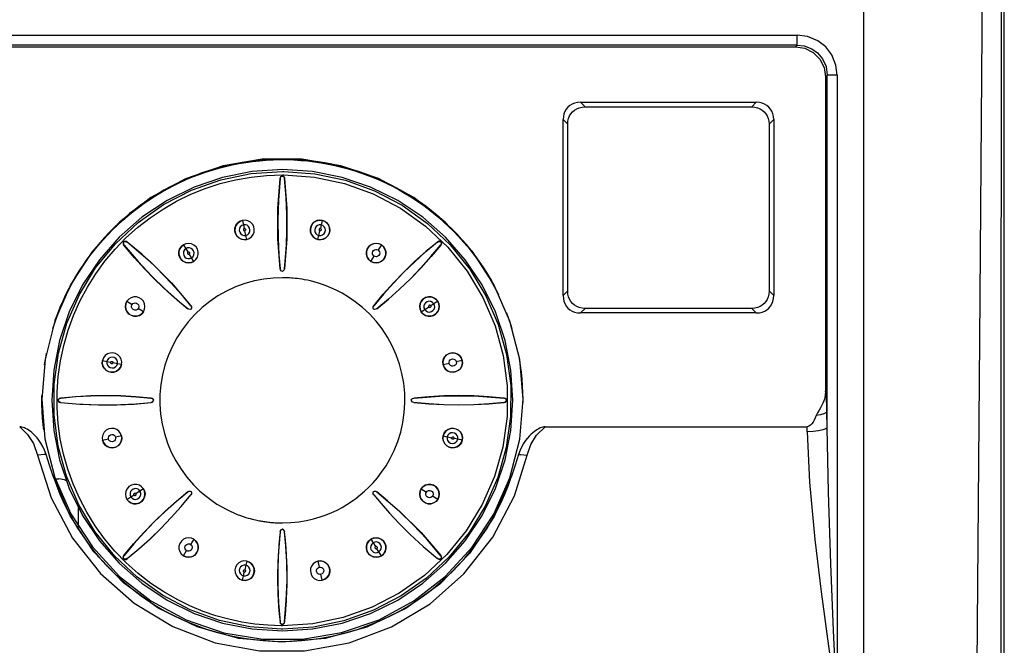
# Model space of a CAD drawing. Extents: x 0 to 420, y 0 to 297.
# Tile 14 of 24: x 226 to 243, y 144 to 155. Entities that reach past the tile are written whole.
import ezdxf

# ---------------------------------------------------------------- set-up
doc = ezdxf.new("R2010")
doc.units = 0
doc.header["$LTSCALE"] = 23.1
doc.layers.get('0').update_dxf_attribs({"linetype": 'CONTINUOUS'})

msp = doc.modelspace()

# ---------------------------------------------------------------- linework, layer by layer
at = {"color": 7, "linetype": 'CONTINUOUS'}
for p, q in [((243.003, 112.389), (243.003, 183.404)), ((240.553, 128.989), (240.553, 158.507)), ((221.416, 154.341), (239.389, 154.341)), ((239.389, 154.167), (239.389, 154.341)), ((239.389, 154.167), (221.416, 154.167)), ((239.389, 154.167), (239.361, 154.138)), ((221.445, 154.138), (239.361, 154.138)), ((239.884, 153.615), (239.912, 153.644)), ((240.087, 153.644), (239.912, 153.644)), ((239.912, 147.491), (239.912, 153.644)), ((240.087, 153.644), (240.087, 142.628)), ((239.884, 153.615), (239.884, 148.127)), ((235.606, 153.169), (238.675, 153.169)), ((235.687, 153.088), (235.606, 153.169)), ((238.675, 153.169), (238.594, 153.088)), ((235.687, 153.088), (238.594, 153.088)), ((235.303, 149.797), (235.303, 152.866)), ((235.303, 152.866), (235.384, 152.785)), ((235.384, 149.878), (235.384, 152.785)), ((238.897, 152.785), (238.978, 152.866)), ((238.897, 152.785), (238.897, 149.878)), ((238.978, 152.866), (238.978, 149.797)), ((230.403, 151.964), (230.428, 151.964)), ((230.363, 151.841), (230.366, 151.837)), ((230.403, 151.904), (230.428, 151.904)), ((230.403, 151.886), (230.403, 151.882)), ((230.44, 151.837), (230.443, 151.841)), ((229.707, 151.109), (229.707, 151.111)), ((229.707, 151.109), (229.724, 151.031)), ((231.099, 151.109), (231.082, 151.031)), ((231.099, 151.109), (231.099, 151.111)), ((229.724, 151.031), (229.738, 150.967)), ((229.765, 150.846), (229.748, 150.925)), ((231.041, 150.846), (231.058, 150.925)), ((231.082, 151.031), (231.067, 150.967)), ((227.637, 150.736), (227.634, 150.739)), ((227.694, 150.731), (227.694, 150.736)), ((229.781, 150.777), (229.765, 150.846)), ((229.781, 150.777), (229.781, 150.775)), ((231.025, 150.777), (231.041, 150.846)), ((231.025, 150.777), (231.025, 150.775)), ((233.112, 150.736), (233.111, 150.731)), ((233.172, 150.739), (233.169, 150.736)), ((227.638, 150.679), (227.642, 150.678)), ((228.675, 150.682), (228.675, 150.683)), ((228.675, 150.682), (228.718, 150.615)), ((228.718, 150.615), (228.753, 150.559)), ((232.131, 150.682), (232.074, 150.592)), ((232.131, 150.682), (232.131, 150.683)), ((233.164, 150.678), (233.168, 150.679)), ((228.82, 150.455), (228.777, 150.523)), ((228.858, 150.394), (228.82, 150.455)), ((228.858, 150.394), (228.859, 150.394)), ((231.948, 150.394), (231.947, 150.394)), ((231.948, 150.394), (232.005, 150.484)), ((230.366, 150.262), (230.367, 150.263)), ((230.403, 150.219), (230.403, 150.218)), ((230.44, 150.262), (230.439, 150.263)), ((235.384, 149.878), (235.303, 149.797)), ((238.978, 149.797), (238.897, 149.878)), ((227.691, 149.698), (227.69, 149.698)), ((227.691, 149.698), (227.781, 149.64)), ((233.115, 149.698), (233.048, 149.655)), ((233.115, 149.698), (233.116, 149.698)), ((227.978, 149.514), (227.889, 149.571)), ((227.978, 149.514), (227.979, 149.514)), ((228.756, 149.564), (228.756, 149.566)), ((228.808, 149.617), (228.807, 149.617)), ((228.813, 149.559), (228.812, 149.56)), ((231.993, 149.56), (231.992, 149.559)), ((231.997, 149.617), (231.999, 149.617)), ((232.05, 149.564), (232.05, 149.566)), ((232.828, 149.514), (232.826, 149.514)), ((232.828, 149.514), (232.888, 149.553)), ((232.888, 149.553), (232.956, 149.596)), ((233.048, 149.655), (232.992, 149.619)), ((235.606, 149.494), (235.687, 149.574)), ((238.594, 149.574), (235.687, 149.574)), ((238.594, 149.574), (238.675, 149.494)), ((238.675, 149.494), (235.606, 149.494)), ((234.389, 149.282), (234.41, 149.215)), ((227.264, 148.666), (227.262, 148.666)), ((227.264, 148.666), (227.341, 148.649)), ((227.341, 148.649), (227.406, 148.634)), ((233.542, 148.666), (233.439, 148.643)), ((233.542, 148.666), (233.544, 148.666)), ((234.519, 148.786), (234.536, 148.698)), ((227.527, 148.607), (227.448, 148.625)), ((227.596, 148.592), (227.527, 148.607)), ((227.596, 148.592), (227.597, 148.592)), ((233.21, 148.592), (233.208, 148.592)), ((233.21, 148.592), (233.313, 148.615)), ((226.203, 147.989), (226.26, 147.299)), ((226.207, 148.021), (226.208, 148.054)), ((226.208, 147.901), (226.207, 148.021)), ((226.487, 147.97), (226.491, 147.97)), ((226.536, 148.007), (226.532, 148.01)), ((228.111, 148.007), (228.109, 148.006)), ((228.154, 147.97), (228.155, 147.97)), ((232.651, 147.97), (232.652, 147.97)), ((232.695, 148.007), (232.696, 148.006)), ((234.274, 148.01), (234.27, 148.007)), ((234.319, 147.97), (234.315, 147.97)), ((234.597, 148.1), (234.599, 147.979)), ((234.599, 147.979), (234.598, 147.933)), ((226.532, 147.93), (226.536, 147.933)), ((228.111, 147.933), (228.109, 147.934)), ((232.695, 147.933), (232.696, 147.934)), ((234.27, 147.933), (234.274, 147.93)), ((239.912, 147.491), (239.907, 147.768)), ((234.987, 147.509), (239.562, 147.509)), ((239.564, 147.422), (239.562, 147.509)), ((226.26, 147.299), (226.43, 146.625)), ((227.264, 147.274), (227.262, 147.274)), ((227.264, 147.274), (227.367, 147.297)), ((227.596, 147.348), (227.493, 147.324)), ((227.596, 147.348), (227.597, 147.348)), ((233.21, 147.348), (233.208, 147.348)), ((233.21, 147.348), (233.279, 147.332)), ((233.279, 147.332), (233.358, 147.314)), ((233.465, 147.291), (233.4, 147.305)), ((233.542, 147.274), (233.465, 147.291)), ((233.542, 147.274), (233.544, 147.274)), ((226.438, 146.602), (226.499, 146.602)), ((227.978, 146.425), (227.918, 146.387)), ((227.978, 146.425), (227.979, 146.426)), ((232.828, 146.425), (232.826, 146.426)), ((232.828, 146.425), (232.917, 146.368)), ((227.691, 146.242), (227.69, 146.242)), ((227.691, 146.242), (227.758, 146.285)), ((227.758, 146.285), (227.814, 146.32)), ((227.918, 146.387), (227.85, 146.343)), ((228.756, 146.375), (228.756, 146.374)), ((228.808, 146.323), (228.807, 146.322)), ((228.813, 146.38), (228.812, 146.379)), ((231.993, 146.379), (231.992, 146.38)), ((231.997, 146.323), (231.999, 146.322)), ((232.05, 146.375), (232.05, 146.374)), ((233.115, 146.242), (233.025, 146.299)), ((233.115, 146.242), (233.116, 146.242)), ((226.848, 145.753), (226.848, 146.1)), ((230.403, 145.722), (230.403, 145.72)), ((230.366, 145.678), (230.367, 145.676)), ((230.44, 145.678), (230.439, 145.676)), ((228.858, 145.545), (228.801, 145.456)), ((228.858, 145.545), (228.859, 145.546)), ((231.948, 145.545), (231.947, 145.546)), ((231.948, 145.545), (231.986, 145.485)), ((231.986, 145.485), (232.029, 145.417)), ((232.088, 145.325), (232.053, 145.381)), ((227.642, 145.261), (227.638, 145.261)), ((227.694, 145.205), (227.694, 145.209)), ((228.675, 145.258), (228.732, 145.347)), ((228.675, 145.258), (228.675, 145.257)), ((232.131, 145.258), (232.088, 145.325)), ((232.131, 145.258), (232.131, 145.257)), ((233.111, 145.209), (233.112, 145.205)), ((233.168, 145.261), (233.164, 145.261)), ((227.637, 145.204), (227.634, 145.201)), ((229.765, 145.093), (229.747, 145.014)), ((229.781, 145.163), (229.765, 145.093)), ((229.781, 145.163), (229.781, 145.165)), ((231.025, 145.163), (231.025, 145.165)), ((231.025, 145.163), (231.048, 145.059)), ((233.172, 145.201), (233.169, 145.204)), ((229.707, 144.831), (229.724, 144.908)), ((229.724, 144.908), (229.739, 144.972)), ((231.099, 144.831), (231.076, 144.934)), ((229.707, 144.831), (229.707, 144.83)), ((231.099, 144.831), (231.099, 144.83)), ((230.366, 144.103), (230.363, 144.099)), ((230.403, 144.037), (230.381, 144.037)), ((230.403, 144.058), (230.403, 144.054)), ((230.443, 144.099), (230.44, 144.103)), ((230.403, 143.977), (230.38, 143.977))]:
    msp.add_line(p, q, dxfattribs=at)
for points in [[(242.676, 162.698), (242.623, 155.941), (242.569, 149.019), (242.512, 141.93)], [(242.944, 139.618), (242.95, 147.316), (242.955, 155.013), (242.961, 162.711)], [(240.087, 153.644), (240.065, 153.817), (239.993, 153.994), (239.887, 154.134), (239.749, 154.242), (239.568, 154.318), (239.389, 154.341)], [(239.389, 154.167), (239.512, 154.153), (239.642, 154.103), (239.744, 154.03), (239.83, 153.928), (239.892, 153.791), (239.912, 153.644)], [(239.361, 154.138), (239.523, 154.113), (239.668, 154.038), (239.784, 153.923), (239.858, 153.777), (239.884, 153.615)], [(235.606, 153.169), (235.552, 153.165), (235.503, 153.154), (235.46, 153.136), (235.421, 153.113), (235.387, 153.084), (235.358, 153.05), (235.335, 153.011), (235.318, 152.968), (235.307, 152.92), (235.303, 152.866)], [(238.978, 152.866), (238.974, 152.92), (238.963, 152.968), (238.945, 153.012), (238.922, 153.051), (238.893, 153.085), (238.859, 153.113), (238.82, 153.136), (238.777, 153.154), (238.729, 153.165), (238.675, 153.169)], [(235.384, 152.785), (235.388, 152.839), (235.399, 152.887), (235.417, 152.931), (235.44, 152.97), (235.469, 153.004), (235.503, 153.032), (235.541, 153.055), (235.585, 153.073), (235.633, 153.084), (235.687, 153.088)], [(238.594, 153.088), (238.648, 153.084), (238.697, 153.073), (238.74, 153.055), (238.779, 153.032), (238.813, 153.003), (238.842, 152.969), (238.865, 152.93), (238.882, 152.887), (238.893, 152.839), (238.897, 152.785)], [(234.603, 147.989), (234.546, 148.679), (234.375, 149.352), (234.096, 149.988), (233.719, 150.567), (233.247, 151.08), (232.696, 151.508), (232.083, 151.838), (231.426, 152.062), (230.742, 152.175), (230.05, 152.174), (229.369, 152.06), (228.715, 151.835), (228.107, 151.506), (227.56, 151.08), (227.09, 150.57), (226.712, 149.994), (226.432, 149.358), (226.261, 148.683), (226.203, 147.989)], [(233.766, 150.496), (233.692, 150.592), (233.615, 150.686), (233.536, 150.777), (233.454, 150.866), (233.369, 150.953), (233.282, 151.037), (233.193, 151.119), (233.101, 151.198), (233.007, 151.274), (232.911, 151.348), (232.812, 151.419), (232.712, 151.487), (232.61, 151.552), (232.506, 151.614), (232.4, 151.673), (232.293, 151.729), (232.184, 151.782), (232.073, 151.832), (231.961, 151.878), (231.848, 151.921), (231.734, 151.961), (231.618, 151.998), (231.502, 152.031), (231.385, 152.061), (231.266, 152.088), (231.147, 152.111), (231.028, 152.131), (230.908, 152.147), (230.787, 152.16), (230.667, 152.169), (230.546, 152.175), (230.425, 152.177), (230.303, 152.176), (230.182, 152.172), (230.061, 152.164), (229.941, 152.152), (229.821, 152.137), (229.701, 152.118), (229.582, 152.097), (229.463, 152.071), (229.346, 152.042), (229.229, 152.01), (229.113, 151.975), (228.998, 151.936), (228.885, 151.894), (228.772, 151.848), (228.661, 151.8), (228.552, 151.748), (228.444, 151.693), (228.337, 151.635), (228.233, 151.574), (228.13, 151.51), (228.029, 151.443), (227.93, 151.374), (227.833, 151.301), (227.738, 151.226), (227.646, 151.147), (227.555, 151.067), (227.467, 150.983), (227.382, 150.898), (227.299, 150.809), (227.218, 150.719), (227.141, 150.626), (227.066, 150.531), (226.993, 150.434), (226.924, 150.334), (226.857, 150.233), (226.793, 150.13), (226.733, 150.025), (226.675, 149.919), (226.621, 149.811), (226.569, 149.701), (226.521, 149.59), (226.476, 149.477), (226.434, 149.364), (226.432, 149.357)], [(226.938, 150.338), (226.974, 150.391), (227.045, 150.489), (227.118, 150.584), (227.195, 150.677), (227.274, 150.768), (227.355, 150.857), (227.439, 150.943), (227.526, 151.027), (227.614, 151.108), (227.706, 151.187), (227.799, 151.263), (227.894, 151.336), (227.992, 151.407), (228.091, 151.475), (228.193, 151.54), (228.296, 151.602), (228.401, 151.661), (228.508, 151.716), (228.616, 151.769), (228.726, 151.819), (228.837, 151.866), (228.949, 151.909), (229.063, 151.949), (229.177, 151.986), (229.293, 152.019), (229.41, 152.05), (229.527, 152.076), (229.645, 152.1), (229.764, 152.12), (229.883, 152.136), (230.003, 152.15), (230.123, 152.159), (230.243, 152.166), (230.364, 152.169), (230.484, 152.168), (230.604, 152.164), (230.725, 152.156), (230.844, 152.146), (230.964, 152.131), (231.083, 152.113), (231.202, 152.092), (231.32, 152.067), (231.437, 152.039), (231.553, 152.008), (231.668, 151.973), (231.783, 151.935), (231.896, 151.894), (232.008, 151.85), (232.118, 151.802), (232.227, 151.751), (232.335, 151.697), (232.441, 151.64), (232.546, 151.58), (232.648, 151.517), (232.749, 151.452), (232.848, 151.383), (232.945, 151.311), (233.04, 151.237), (233.132, 151.16), (233.222, 151.08), (233.31, 150.998), (233.396, 150.913), (233.479, 150.826), (233.56, 150.737), (233.638, 150.645), (233.713, 150.551), (233.786, 150.455), (233.856, 150.357), (233.86, 150.351)], [(230.403, 151.997), (229.877, 151.962), (229.36, 151.859), (228.862, 151.69), (228.39, 151.457), (227.952, 151.165), (227.557, 150.818), (227.21, 150.422), (226.917, 149.985), (226.685, 149.513), (226.515, 149.014), (226.412, 148.498), (226.378, 147.972)], [(230.38, 143.977), (229.838, 144.017), (229.306, 144.131), (228.794, 144.315), (228.312, 144.568), (227.869, 144.884), (227.473, 145.257), (227.131, 145.68), (226.85, 146.146), (226.635, 146.646), (226.49, 147.17), (226.418, 147.71), (226.42, 148.254), (226.495, 148.792), (226.643, 149.316), (226.861, 149.815), (227.144, 150.279), (227.488, 150.7), (227.886, 151.071), (228.331, 151.385), (228.815, 151.634), (229.327, 151.816), (229.86, 151.927), (230.403, 151.964)], [(234.428, 147.972), (234.393, 148.498), (234.291, 149.014), (234.121, 149.513), (233.888, 149.985), (233.596, 150.422), (233.249, 150.818), (232.853, 151.165), (232.416, 151.457), (231.944, 151.69), (231.445, 151.859), (230.929, 151.962), (230.403, 151.997)], [(230.428, 151.964), (230.971, 151.923), (231.503, 151.809), (232.014, 151.624), (232.496, 151.372), (232.939, 151.056), (233.334, 150.682), (233.676, 150.259), (233.956, 149.793), (234.171, 149.293), (234.316, 148.769), (234.388, 148.23), (234.386, 147.686), (234.311, 147.147), (234.162, 146.624), (233.945, 146.125), (233.661, 145.661), (233.317, 145.24), (232.919, 144.869), (232.474, 144.556), (231.991, 144.306), (231.478, 144.124), (230.946, 144.014), (230.403, 143.977)], [(230.381, 144.037), (230.151, 144.045), (229.922, 144.066), (229.695, 144.101), (229.47, 144.149), (229.243, 144.212), (229.019, 144.288), (228.789, 144.383), (228.565, 144.493), (228.332, 144.626), (228.109, 144.775), (227.886, 144.947), (227.677, 145.135), (227.481, 145.337), (227.299, 145.554), (227.136, 145.779), (226.989, 146.016), (226.861, 146.26), (226.75, 146.512), (226.658, 146.769), (226.583, 147.032), (226.527, 147.298), (226.49, 147.568), (226.472, 147.84), (226.472, 148.112), (226.492, 148.386), (226.53, 148.658), (226.588, 148.927), (226.664, 149.192), (226.759, 149.451), (226.871, 149.702), (227, 149.944), (227.146, 150.176), (227.307, 150.397), (227.483, 150.606), (227.673, 150.802), (227.877, 150.985), (228.093, 151.154), (228.32, 151.307), (228.557, 151.444), (228.804, 151.564), (229.058, 151.667), (229.319, 151.751), (229.585, 151.818), (229.856, 151.865), (230.129, 151.894), (230.403, 151.904)], [(230.366, 151.837), (230.334, 151.463), (230.322, 151.114), (230.327, 150.793), (230.343, 150.508), (230.367, 150.263)], [(230.366, 150.262), (230.325, 150.788), (230.324, 151.315), (230.363, 151.841)], [(230.403, 151.886), (230.384, 151.877), (230.37, 151.861), (230.363, 151.841)], [(230.366, 151.837), (230.372, 151.857), (230.385, 151.872), (230.403, 151.882)], [(230.428, 151.904), (230.962, 151.864), (231.486, 151.752), (231.99, 151.569), (232.463, 151.321), (232.9, 151.01), (233.291, 150.641), (233.628, 150.223), (233.904, 149.763), (234.115, 149.27), (234.258, 148.753), (234.328, 148.221), (234.326, 147.685), (234.251, 147.155), (234.104, 146.639), (233.89, 146.15), (233.611, 145.694), (233.273, 145.281), (232.882, 144.916), (232.444, 144.608), (231.969, 144.362), (231.463, 144.182), (230.937, 144.073), (230.403, 144.037)], [(230.403, 151.886), (230.418, 151.88), (230.43, 151.87), (230.439, 151.857), (230.443, 151.841)], [(230.403, 151.882), (230.421, 151.872), (230.434, 151.857), (230.44, 151.837)], [(230.439, 150.263), (230.459, 150.46), (230.474, 150.683), (230.483, 150.931), (230.482, 151.205), (230.469, 151.508), (230.44, 151.837)], [(230.443, 151.841), (230.482, 151.315), (230.481, 150.788), (230.44, 150.262)], [(229.781, 150.775), (229.73, 150.772), (229.682, 150.783), (229.642, 150.806), (229.611, 150.836), (229.586, 150.879), (229.575, 150.922), (229.575, 150.97), (229.59, 151.018), (229.619, 151.06), (229.66, 151.092), (229.707, 151.111)], [(229.707, 151.109), (229.664, 151.093), (229.626, 151.065), (229.597, 151.027), (229.579, 150.982), (229.575, 150.933), (229.585, 150.885), (229.608, 150.842), (229.643, 150.807), (229.687, 150.783), (229.734, 150.773), (229.781, 150.777)], [(229.781, 150.777), (229.825, 150.793), (229.864, 150.822), (229.893, 150.861), (229.909, 150.906), (229.913, 150.953), (229.903, 151), (229.88, 151.044), (229.846, 151.079), (229.803, 151.102), (229.755, 151.113), (229.707, 151.109)], [(231.025, 150.775), (230.977, 150.794), (230.938, 150.825), (230.912, 150.862), (230.896, 150.903), (230.892, 150.952), (230.9, 150.996), (230.921, 151.039), (230.955, 151.076), (230.998, 151.102), (231.049, 151.114), (231.099, 151.111)], [(231.099, 151.109), (231.053, 151.113), (231.007, 151.104), (230.964, 151.082), (230.929, 151.048), (230.905, 151.006), (230.893, 150.957), (230.896, 150.909), (230.913, 150.862), (230.943, 150.822), (230.982, 150.793), (231.025, 150.777)], [(231.099, 151.111), (231.143, 151.094), (231.182, 151.065), (231.211, 151.027), (231.228, 150.981), (231.232, 150.932), (231.221, 150.882), (231.197, 150.839), (231.162, 150.804), (231.118, 150.781), (231.071, 150.772), (231.025, 150.775)], [(231.025, 150.777), (231.072, 150.773), (231.119, 150.783), (231.162, 150.806), (231.196, 150.839), (231.219, 150.88), (231.231, 150.928), (231.228, 150.977), (231.212, 151.023), (231.183, 151.062), (231.144, 151.092), (231.099, 151.109)], [(229.724, 151.031), (229.693, 151.018), (229.669, 150.996), (229.655, 150.966), (229.651, 150.933), (229.658, 150.902), (229.677, 150.874), (229.702, 150.855), (229.732, 150.845), (229.765, 150.846)], [(229.738, 150.967), (229.734, 150.965), (229.73, 150.963), (229.727, 150.959), (229.725, 150.955), (229.724, 150.95), (229.723, 150.945), (229.724, 150.939), (229.727, 150.934), (229.73, 150.93), (229.734, 150.927), (229.738, 150.926), (229.744, 150.925), (229.748, 150.925)], [(229.765, 150.846), (229.795, 150.859), (229.82, 150.881), (229.834, 150.911), (229.838, 150.943), (229.831, 150.975), (229.814, 151.003), (229.788, 151.023), (229.757, 151.033), (229.724, 151.031)], [(229.738, 150.967), (229.747, 150.967), (229.755, 150.963), (229.761, 150.955), (229.763, 150.946), (229.761, 150.936), (229.756, 150.93), (229.748, 150.925)], [(231.082, 151.031), (231.048, 151.033), (231.017, 151.022), (230.991, 151.002), (230.974, 150.974), (230.967, 150.942), (230.972, 150.908), (230.987, 150.881), (231.01, 150.859), (231.041, 150.846)], [(231.041, 150.846), (231.074, 150.845), (231.106, 150.856), (231.133, 150.878), (231.15, 150.908), (231.155, 150.94), (231.15, 150.971), (231.135, 150.997), (231.112, 151.018), (231.082, 151.031)], [(231.067, 150.967), (231.063, 150.967), (231.058, 150.966), (231.054, 150.965), (231.05, 150.962), (231.047, 150.958), (231.044, 150.953), (231.043, 150.948), (231.043, 150.942), (231.044, 150.937), (231.047, 150.933), (231.05, 150.929), (231.054, 150.926), (231.058, 150.925)], [(231.067, 150.967), (231.075, 150.963), (231.08, 150.957), (231.083, 150.946), (231.08, 150.937), (231.074, 150.929), (231.067, 150.925), (231.058, 150.925)], [(227.634, 150.739), (227.627, 150.719), (227.628, 150.698), (227.638, 150.679)], [(227.642, 150.678), (227.633, 150.696), (227.631, 150.716), (227.637, 150.736)], [(227.634, 150.739), (227.649, 150.746), (227.664, 150.747), (227.68, 150.744), (227.694, 150.736)], [(227.637, 150.736), (227.656, 150.742), (227.676, 150.74), (227.694, 150.731)], [(227.694, 150.736), (228.093, 150.391), (228.466, 150.017), (228.808, 149.617)], [(228.807, 149.617), (228.681, 149.77), (228.535, 149.938), (228.366, 150.12), (228.171, 150.314), (227.948, 150.518), (227.694, 150.731)], [(228.858, 150.394), (228.894, 150.425), (228.92, 150.466), (228.935, 150.512), (228.935, 150.56), (228.922, 150.605), (228.897, 150.647), (228.86, 150.679), (228.816, 150.701), (228.768, 150.708), (228.719, 150.702), (228.675, 150.682)], [(231.947, 150.394), (231.909, 150.427), (231.882, 150.469), (231.87, 150.514), (231.87, 150.557), (231.882, 150.604), (231.905, 150.643), (231.939, 150.676), (231.983, 150.7), (232.034, 150.709), (232.085, 150.703), (232.131, 150.683)], [(232.131, 150.682), (232.089, 150.701), (232.042, 150.708), (231.995, 150.702), (231.951, 150.683), (231.913, 150.651), (231.886, 150.609), (231.872, 150.563), (231.871, 150.513), (231.886, 150.465), (231.912, 150.425), (231.948, 150.394)], [(232.522, 150.207), (232.712, 150.39), (232.909, 150.567), (233.112, 150.736)], [(233.111, 150.731), (232.909, 150.563), (232.713, 150.387), (232.524, 150.205)], [(233.111, 150.731), (233.129, 150.74), (233.15, 150.742), (233.169, 150.736)], [(233.172, 150.739), (233.152, 150.747), (233.131, 150.745), (233.112, 150.736)], [(233.169, 150.736), (233.175, 150.716), (233.173, 150.696), (233.164, 150.678)], [(233.172, 150.739), (233.178, 150.725), (233.18, 150.709), (233.176, 150.693), (233.168, 150.679)], [(228.756, 149.564), (228.615, 149.679), (228.471, 149.803), (228.322, 149.939), (228.165, 150.091), (227.999, 150.262), (227.823, 150.456), (227.638, 150.679)], [(227.642, 150.678), (227.884, 150.391), (228.123, 150.136), (228.353, 149.913), (228.566, 149.723), (228.756, 149.566)], [(228.859, 150.394), (228.812, 150.373), (228.763, 150.367), (228.718, 150.374), (228.678, 150.393), (228.64, 150.424), (228.615, 150.461), (228.599, 150.506), (228.597, 150.557), (228.609, 150.606), (228.637, 150.65), (228.675, 150.683)], [(228.675, 150.682), (228.64, 150.652), (228.614, 150.613), (228.599, 150.567), (228.598, 150.519), (228.611, 150.471), (228.637, 150.429), (228.674, 150.397), (228.718, 150.375), (228.768, 150.368), (228.816, 150.375), (228.858, 150.394)], [(228.718, 150.615), (228.694, 150.592), (228.678, 150.563), (228.675, 150.529), (228.683, 150.497), (228.701, 150.469), (228.727, 150.45), (228.757, 150.441), (228.789, 150.442), (228.82, 150.455)], [(228.82, 150.455), (228.845, 150.478), (228.859, 150.508), (228.863, 150.542), (228.853, 150.576), (228.835, 150.602), (228.809, 150.62), (228.78, 150.629), (228.749, 150.627), (228.718, 150.615)], [(228.753, 150.559), (228.75, 150.556), (228.747, 150.552), (228.745, 150.547), (228.745, 150.543), (228.745, 150.538), (228.747, 150.532), (228.75, 150.528), (228.754, 150.524), (228.758, 150.522), (228.763, 150.52), (228.768, 150.52), (228.773, 150.521), (228.777, 150.523)], [(228.753, 150.559), (228.762, 150.562), (228.77, 150.561), (228.779, 150.555), (228.784, 150.547), (228.785, 150.537), (228.783, 150.529), (228.777, 150.523)], [(232.131, 150.683), (232.167, 150.652), (232.194, 150.612), (232.208, 150.566), (232.208, 150.517), (232.195, 150.47), (232.168, 150.427), (232.131, 150.394), (232.085, 150.374), (232.037, 150.367), (231.989, 150.374), (231.947, 150.394)], [(231.948, 150.394), (231.991, 150.375), (232.038, 150.368), (232.086, 150.375), (232.13, 150.395), (232.166, 150.426), (232.192, 150.466), (232.207, 150.513), (232.207, 150.562), (232.194, 150.609), (232.167, 150.65), (232.131, 150.682)], [(232.005, 150.484), (231.988, 150.499), (231.978, 150.519), (231.976, 150.541), (231.981, 150.563), (231.994, 150.582), (232.012, 150.596), (232.033, 150.602), (232.054, 150.6), (232.074, 150.592)], [(232.074, 150.592), (232.089, 150.578), (232.099, 150.56), (232.103, 150.539), (232.099, 150.516), (232.087, 150.497), (232.069, 150.482), (232.048, 150.475), (232.025, 150.476), (232.005, 150.484)], [(232.638, 150.09), (232.821, 150.28), (232.996, 150.476), (233.164, 150.678)], [(233.168, 150.679), (232.999, 150.476), (232.823, 150.279), (232.64, 150.089)], [(233.906, 150.299), (233.838, 150.399), (233.766, 150.496)], [(230.403, 150.219), (230.385, 150.229), (230.373, 150.244), (230.367, 150.263)], [(230.439, 150.263), (230.433, 150.244), (230.42, 150.229), (230.403, 150.219)], [(231.997, 149.617), (232.165, 149.82), (232.34, 150.017), (232.522, 150.207)], [(232.524, 150.205), (232.341, 150.016), (232.166, 149.82), (231.999, 149.617)], [(234.075, 150.022), (234.034, 150.093), (233.972, 150.197), (233.906, 150.299)], [(233.962, 150.194), (233.987, 150.155), (234.048, 150.051), (234.106, 149.946), (234.161, 149.839), (234.174, 149.812)], [(226.634, 149.815), (226.663, 149.876), (226.72, 149.982), (226.779, 150.087), (226.839, 150.188)], [(230.403, 150.109), (230.242, 150.103), (230.079, 150.084), (229.914, 150.052), (229.749, 150.007), (229.587, 149.948), (229.43, 149.875), (229.279, 149.79), (229.136, 149.694), (229.001, 149.586), (228.875, 149.467), (228.759, 149.339), (228.654, 149.202), (228.56, 149.057), (228.479, 148.905), (228.41, 148.746), (228.353, 148.583), (228.311, 148.416), (228.281, 148.245), (228.266, 148.073), (228.265, 147.9), (228.277, 147.728), (228.304, 147.557), (228.344, 147.389), (228.397, 147.225), (228.464, 147.066), (228.543, 146.912), (228.635, 146.766), (228.738, 146.627), (228.85, 146.498), (228.964, 146.386), (229.072, 146.295), (229.171, 146.221), (229.262, 146.16), (229.346, 146.11), (229.423, 146.068), (229.493, 146.034), (229.558, 146.004), (229.617, 145.98), (229.671, 145.96), (229.721, 145.942), (229.766, 145.928), (229.807, 145.915), (229.844, 145.905), (229.878, 145.896), (229.908, 145.889), (229.935, 145.882), (229.96, 145.877), (229.982, 145.872), (230.002, 145.869), (230.02, 145.865), (230.038, 145.862), (230.056, 145.859), (230.075, 145.856), (230.095, 145.853), (230.117, 145.85), (230.139, 145.847), (230.159, 145.845), (230.177, 145.843), (230.194, 145.841), (230.212, 145.839), (230.232, 145.837), (230.255, 145.836), (230.28, 145.834), (230.307, 145.833), (230.336, 145.832), (230.366, 145.831), (230.403, 145.831)], [(230.403, 145.831), (230.55, 145.836), (230.692, 145.85), (230.825, 145.873), (230.949, 145.901), (231.063, 145.935), (231.169, 145.972), (231.267, 146.013), (231.359, 146.056), (231.446, 146.102), (231.529, 146.151), (231.609, 146.203), (231.686, 146.258), (231.762, 146.318), (231.837, 146.382), (231.911, 146.453), (231.986, 146.531), (232.061, 146.618), (232.136, 146.716), (232.212, 146.827), (232.286, 146.954), (232.356, 147.097), (232.418, 147.252), (232.469, 147.416), (232.507, 147.584), (232.531, 147.754), (232.542, 147.925), (232.538, 148.097), (232.521, 148.267), (232.491, 148.436), (232.447, 148.602), (232.39, 148.764), (232.32, 148.92), (232.237, 149.071), (232.143, 149.214), (232.038, 149.349), (231.922, 149.476), (231.799, 149.591), (231.675, 149.69), (231.556, 149.772), (231.445, 149.838), (231.343, 149.892), (231.25, 149.934), (231.166, 149.969), (231.089, 149.996), (231.019, 150.019), (230.954, 150.037), (230.895, 150.052), (230.841, 150.064), (230.792, 150.074), (230.746, 150.082), (230.703, 150.088), (230.664, 150.093), (230.627, 150.097), (230.593, 150.101), (230.562, 150.103), (230.533, 150.105), (230.507, 150.107), (230.482, 150.108), (230.46, 150.108), (230.439, 150.109), (230.42, 150.109), (230.403, 150.109)], [(232.05, 149.566), (232.253, 149.733), (232.449, 149.908), (232.638, 150.09)], [(232.64, 150.089), (232.45, 149.907), (232.253, 149.732), (232.05, 149.564)], [(235.687, 149.574), (235.633, 149.578), (235.584, 149.59), (235.541, 149.607), (235.502, 149.631), (235.468, 149.659), (235.439, 149.693), (235.416, 149.732), (235.399, 149.775), (235.388, 149.824), (235.384, 149.878)], [(238.897, 149.878), (238.893, 149.824), (238.882, 149.775), (238.864, 149.731), (238.841, 149.693), (238.812, 149.659), (238.778, 149.63), (238.74, 149.607), (238.696, 149.59), (238.648, 149.578), (238.594, 149.574)], [(227.979, 149.514), (227.949, 149.478), (227.908, 149.452), (227.863, 149.437), (227.814, 149.437), (227.769, 149.449), (227.726, 149.475), (227.693, 149.511), (227.671, 149.556), (227.663, 149.605), (227.67, 149.654), (227.69, 149.698)], [(227.691, 149.698), (227.672, 149.656), (227.665, 149.609), (227.671, 149.562), (227.69, 149.518), (227.722, 149.48), (227.763, 149.453), (227.81, 149.439), (227.859, 149.438), (227.907, 149.452), (227.948, 149.479), (227.978, 149.514)], [(227.978, 149.514), (227.998, 149.558), (228.005, 149.605), (227.998, 149.653), (227.978, 149.697), (227.947, 149.732), (227.906, 149.759), (227.859, 149.774), (227.811, 149.774), (227.764, 149.76), (227.723, 149.734), (227.691, 149.698)], [(232.826, 149.514), (232.806, 149.561), (232.8, 149.61), (232.807, 149.655), (232.825, 149.695), (232.857, 149.733), (232.894, 149.758), (232.939, 149.774), (232.99, 149.776), (233.039, 149.764), (233.083, 149.737), (233.116, 149.698)], [(233.115, 149.698), (233.085, 149.733), (233.046, 149.759), (233, 149.773), (232.952, 149.774), (232.904, 149.762), (232.862, 149.736), (232.83, 149.699), (232.808, 149.654), (232.801, 149.605), (232.808, 149.557), (232.828, 149.514)], [(233.116, 149.698), (233.135, 149.655), (233.142, 149.608), (233.136, 149.56), (233.116, 149.516), (233.084, 149.478), (233.041, 149.451), (232.993, 149.437), (232.943, 149.437), (232.897, 149.452), (232.856, 149.479), (232.826, 149.514)], [(232.828, 149.514), (232.858, 149.479), (232.899, 149.452), (232.945, 149.438), (232.993, 149.438), (233.038, 149.451), (233.08, 149.476), (233.113, 149.513), (233.134, 149.557), (233.141, 149.605), (233.135, 149.654), (233.115, 149.698)], [(233.048, 149.655), (233.025, 149.679), (232.996, 149.694), (232.962, 149.698), (232.93, 149.69), (232.903, 149.671), (232.883, 149.645), (232.874, 149.616), (232.875, 149.584), (232.888, 149.553)], [(235.303, 149.797), (235.307, 149.743), (235.318, 149.694), (235.336, 149.651), (235.359, 149.612), (235.388, 149.578), (235.422, 149.549), (235.46, 149.526), (235.504, 149.509), (235.552, 149.498), (235.606, 149.494)], [(238.675, 149.494), (238.729, 149.498), (238.777, 149.509), (238.821, 149.527), (238.86, 149.55), (238.894, 149.579), (238.922, 149.613), (238.945, 149.651), (238.963, 149.695), (238.974, 149.743), (238.978, 149.797)], [(226.398, 149.225), (226.43, 149.321), (226.47, 149.435), (226.499, 149.51)], [(227.889, 149.571), (227.872, 149.554), (227.85, 149.544), (227.826, 149.543), (227.801, 149.552), (227.782, 149.57), (227.772, 149.594), (227.772, 149.619), (227.781, 149.64)], [(227.781, 149.64), (227.795, 149.656), (227.815, 149.667), (227.837, 149.669), (227.859, 149.665), (227.877, 149.653), (227.891, 149.635), (227.898, 149.614), (227.897, 149.592), (227.889, 149.571)], [(228.812, 149.56), (228.793, 149.555), (228.773, 149.557), (228.756, 149.566)], [(228.807, 149.617), (228.816, 149.599), (228.818, 149.579), (228.812, 149.56)], [(231.993, 149.56), (231.988, 149.579), (231.99, 149.599), (231.999, 149.617)], [(232.05, 149.566), (232.032, 149.557), (232.013, 149.555), (231.993, 149.56)], [(232.888, 149.553), (232.91, 149.529), (232.939, 149.514), (232.972, 149.51), (233.004, 149.517), (233.032, 149.535), (233.051, 149.56), (233.062, 149.592), (233.06, 149.625), (233.048, 149.655)], [(232.992, 149.619), (232.989, 149.623), (232.985, 149.626), (232.981, 149.627), (232.976, 149.628), (232.971, 149.627), (232.966, 149.626), (232.961, 149.623), (232.957, 149.618), (232.955, 149.614), (232.953, 149.61), (232.953, 149.605), (232.954, 149.6), (232.956, 149.596)], [(232.992, 149.619), (232.995, 149.611), (232.994, 149.603), (232.988, 149.594), (232.981, 149.589), (232.971, 149.587), (232.963, 149.59), (232.956, 149.596)], [(234.312, 149.498), (234.35, 149.396), (234.389, 149.282)], [(226.253, 148.587), (226.257, 148.621), (226.278, 148.739), (226.288, 148.791)], [(227.597, 148.592), (227.579, 148.544), (227.548, 148.505), (227.511, 148.479), (227.47, 148.463), (227.421, 148.459), (227.377, 148.467), (227.334, 148.488), (227.297, 148.522), (227.271, 148.566), (227.259, 148.616), (227.262, 148.666)], [(227.264, 148.666), (227.26, 148.62), (227.269, 148.574), (227.291, 148.531), (227.325, 148.496), (227.367, 148.472), (227.415, 148.46), (227.464, 148.463), (227.511, 148.48), (227.551, 148.51), (227.58, 148.549), (227.596, 148.592)], [(227.596, 148.592), (227.6, 148.639), (227.59, 148.686), (227.567, 148.729), (227.533, 148.763), (227.493, 148.786), (227.445, 148.798), (227.396, 148.795), (227.35, 148.779), (227.31, 148.75), (227.281, 148.711), (227.264, 148.666)], [(227.341, 148.649), (227.34, 148.615), (227.35, 148.584), (227.371, 148.558), (227.399, 148.541), (227.431, 148.534), (227.464, 148.539), (227.492, 148.553), (227.513, 148.577), (227.527, 148.607)], [(227.527, 148.607), (227.528, 148.64), (227.518, 148.671), (227.497, 148.697), (227.47, 148.715), (227.438, 148.722), (227.405, 148.718), (227.376, 148.703), (227.354, 148.678), (227.341, 148.649)], [(227.406, 148.634), (227.41, 148.642), (227.416, 148.647), (227.426, 148.649), (227.435, 148.648), (227.443, 148.642), (227.447, 148.635), (227.448, 148.625)], [(233.208, 148.592), (233.205, 148.643), (233.216, 148.691), (233.239, 148.731), (233.269, 148.762), (233.312, 148.787), (233.355, 148.798), (233.403, 148.798), (233.451, 148.783), (233.493, 148.754), (233.525, 148.713), (233.544, 148.666)], [(233.542, 148.666), (233.526, 148.709), (233.498, 148.747), (233.46, 148.776), (233.415, 148.794), (233.366, 148.798), (233.318, 148.788), (233.275, 148.765), (233.24, 148.73), (233.216, 148.686), (233.206, 148.638), (233.21, 148.592)], [(233.544, 148.666), (233.547, 148.619), (233.537, 148.572), (233.515, 148.53), (233.481, 148.495), (233.438, 148.47), (233.388, 148.459), (233.339, 148.463), (233.292, 148.48), (233.253, 148.51), (233.225, 148.549), (233.208, 148.592)], [(233.21, 148.592), (233.226, 148.548), (233.255, 148.509), (233.294, 148.48), (233.339, 148.464), (233.386, 148.46), (233.433, 148.47), (233.477, 148.493), (233.512, 148.527), (233.535, 148.57), (233.546, 148.618), (233.542, 148.666)], [(233.313, 148.615), (233.313, 148.637), (233.319, 148.658), (233.333, 148.676), (233.353, 148.688), (233.375, 148.692), (233.398, 148.689), (233.417, 148.678), (233.431, 148.662), (233.439, 148.643)], [(234.536, 148.698), (234.555, 148.579), (234.57, 148.46), (234.583, 148.34), (234.591, 148.22), (234.597, 148.1)], [(227.406, 148.634), (227.405, 148.63), (227.406, 148.625), (227.408, 148.62), (227.411, 148.617), (227.415, 148.613), (227.42, 148.611), (227.425, 148.61), (227.43, 148.61), (227.435, 148.611), (227.44, 148.613), (227.443, 148.617), (227.446, 148.621), (227.448, 148.625)], [(233.439, 148.643), (233.44, 148.622), (233.434, 148.602), (233.421, 148.584), (233.403, 148.571), (233.381, 148.566), (233.358, 148.568), (233.337, 148.578), (233.322, 148.594), (233.313, 148.615)], [(226.378, 147.972), (226.412, 147.446), (226.515, 146.929), (226.685, 146.431), (226.917, 145.959), (227.21, 145.521), (227.557, 145.126), (227.952, 144.779), (228.39, 144.486), (228.862, 144.253), (229.36, 144.084), (229.877, 143.981), (230.403, 143.947)], [(226.487, 147.97), (226.493, 147.985), (226.503, 147.997), (226.517, 148.006), (226.532, 148.01)], [(226.487, 147.97), (226.496, 147.951), (226.512, 147.937), (226.532, 147.93)], [(226.491, 147.97), (226.501, 147.988), (226.516, 148.001), (226.536, 148.007)], [(226.536, 147.933), (226.516, 147.939), (226.501, 147.952), (226.491, 147.97)], [(226.532, 148.01), (226.795, 148.034), (227.059, 148.049), (227.323, 148.053)], [(227.323, 148.051), (227.06, 148.046), (226.797, 148.031), (226.536, 148.007)], [(227.323, 148.053), (227.586, 148.048), (227.849, 148.032), (228.111, 148.007)], [(228.109, 148.006), (227.848, 148.031), (227.586, 148.046), (227.323, 148.051)], [(228.109, 148.006), (228.129, 148), (228.144, 147.987), (228.154, 147.97)], [(228.154, 147.97), (228.144, 147.952), (228.129, 147.94), (228.109, 147.934)], [(228.155, 147.97), (228.146, 147.988), (228.13, 148.001), (228.111, 148.007)], [(228.111, 147.933), (228.13, 147.939), (228.146, 147.952), (228.155, 147.97)], [(230.403, 143.947), (230.929, 143.981), (231.445, 144.084), (231.944, 144.253), (232.416, 144.486), (232.853, 144.779), (233.249, 145.126), (233.596, 145.521), (233.888, 145.959), (234.121, 146.431), (234.291, 146.929), (234.393, 147.446), (234.428, 147.972)], [(232.652, 147.97), (232.662, 147.987), (232.677, 148), (232.696, 148.006)], [(232.696, 147.934), (232.677, 147.94), (232.662, 147.952), (232.652, 147.97)], [(232.695, 148.007), (233.22, 148.048), (233.748, 148.049), (234.274, 148.01)], [(233.483, 148.051), (233.22, 148.046), (232.958, 148.031), (232.696, 148.006)], [(234.27, 148.007), (234.008, 148.031), (233.746, 148.046), (233.483, 148.051)], [(234.27, 148.007), (234.29, 148.001), (234.305, 147.988), (234.315, 147.97)], [(234.315, 147.97), (234.305, 147.952), (234.29, 147.939), (234.27, 147.933)], [(234.319, 147.97), (234.31, 147.99), (234.294, 148.004), (234.274, 148.01)], [(234.319, 147.97), (234.313, 147.955), (234.303, 147.943), (234.289, 147.934), (234.274, 147.93)], [(234.373, 146.619), (234.545, 147.294), (234.603, 147.989)], [(239.884, 148.127), (239.878, 148.058), (239.863, 147.992), (239.843, 147.933), (239.82, 147.884), (239.796, 147.841), (239.771, 147.798), (239.744, 147.754), (239.721, 147.707)], [(239.907, 147.768), (239.904, 147.88), (239.899, 147.979), (239.892, 148.063), (239.884, 148.127)], [(226.24, 147.456), (226.23, 147.54), (226.219, 147.66), (226.212, 147.78), (226.208, 147.901)], [(226.532, 147.93), (226.869, 147.901), (227.196, 147.888), (227.512, 147.89), (227.817, 147.905), (228.111, 147.933)], [(226.536, 147.933), (226.797, 147.908), (227.06, 147.894), (227.323, 147.889)], [(227.323, 147.889), (227.586, 147.894), (227.848, 147.909), (228.109, 147.934)], [(233.483, 147.887), (233.22, 147.892), (232.957, 147.908), (232.695, 147.933)], [(232.696, 147.934), (232.958, 147.909), (233.22, 147.894), (233.483, 147.889)], [(233.483, 147.889), (233.746, 147.894), (234.008, 147.908), (234.27, 147.933)], [(234.274, 147.93), (234.011, 147.906), (233.747, 147.891), (233.483, 147.887)], [(239.721, 147.707), (239.704, 147.664), (239.686, 147.625), (239.667, 147.591), (239.646, 147.561), (239.622, 147.535), (239.594, 147.517), (239.562, 147.509)], [(239.907, 147.768), (239.889, 147.75), (239.851, 147.734), (239.794, 147.719), (239.721, 147.707)], [(225.819, 147.509), (225.954, 147.375), (226.057, 147.215), (226.13, 147.01)], [(226.28, 147.027), (226.253, 147.1), (226.222, 147.166), (226.189, 147.224), (226.155, 147.274), (226.121, 147.316), (226.088, 147.352), (226.057, 147.382), (226.028, 147.408), (226, 147.43), (225.973, 147.448), (225.947, 147.464), (225.923, 147.477), (225.9, 147.488), (225.879, 147.497), (225.858, 147.503), (225.838, 147.508), (225.819, 147.509)], [(227.596, 147.348), (227.579, 147.392), (227.551, 147.43), (227.512, 147.46), (227.467, 147.476), (227.42, 147.48), (227.372, 147.47), (227.329, 147.447), (227.294, 147.413), (227.271, 147.37), (227.26, 147.322), (227.264, 147.274)], [(233.208, 147.348), (233.227, 147.396), (233.258, 147.435), (233.295, 147.461), (233.335, 147.477), (233.385, 147.481), (233.429, 147.473), (233.472, 147.452), (233.509, 147.418), (233.535, 147.375), (233.547, 147.324), (233.544, 147.274)], [(233.542, 147.274), (233.546, 147.32), (233.537, 147.366), (233.515, 147.409), (233.481, 147.443), (233.439, 147.468), (233.391, 147.479), (233.342, 147.477), (233.295, 147.46), (233.255, 147.43), (233.226, 147.391), (233.21, 147.348)], [(234.987, 147.509), (234.967, 147.507), (234.947, 147.503), (234.925, 147.496), (234.903, 147.487), (234.879, 147.475), (234.854, 147.462), (234.828, 147.445), (234.801, 147.426), (234.773, 147.403), (234.743, 147.377), (234.712, 147.346), (234.68, 147.31), (234.647, 147.267), (234.614, 147.218), (234.582, 147.162), (234.552, 147.098), (234.526, 147.027)], [(234.676, 147.01), (234.74, 147.197), (234.841, 147.362), (234.987, 147.509)], [(239.912, 147.491), (239.888, 147.47), (239.836, 147.452), (239.76, 147.437), (239.666, 147.427), (239.564, 147.422)], [(240.087, 142.628), (240.024, 143.956), (239.973, 145.119), (239.932, 146.366), (239.912, 147.491)], [(227.597, 147.348), (227.601, 147.297), (227.589, 147.249), (227.567, 147.209), (227.537, 147.178), (227.494, 147.153), (227.451, 147.142), (227.403, 147.143), (227.355, 147.158), (227.313, 147.186), (227.281, 147.227), (227.262, 147.274)], [(227.264, 147.274), (227.28, 147.231), (227.308, 147.193), (227.346, 147.164), (227.39, 147.146), (227.439, 147.142), (227.488, 147.152), (227.531, 147.175), (227.566, 147.21), (227.59, 147.254), (227.6, 147.301), (227.596, 147.348)], [(227.367, 147.297), (227.366, 147.318), (227.372, 147.338), (227.384, 147.355), (227.403, 147.368), (227.425, 147.374), (227.448, 147.371), (227.468, 147.361), (227.484, 147.345), (227.493, 147.324)], [(227.493, 147.324), (227.493, 147.302), (227.487, 147.281), (227.473, 147.264), (227.453, 147.252), (227.431, 147.247), (227.408, 147.251), (227.389, 147.261), (227.375, 147.277), (227.367, 147.297)], [(233.544, 147.274), (233.527, 147.23), (233.498, 147.191), (233.46, 147.162), (233.414, 147.145), (233.365, 147.141), (233.315, 147.152), (233.272, 147.176), (233.237, 147.211), (233.214, 147.255), (233.205, 147.302), (233.208, 147.348)], [(233.21, 147.348), (233.206, 147.3), (233.216, 147.253), (233.239, 147.211), (233.272, 147.177), (233.313, 147.154), (233.361, 147.142), (233.41, 147.145), (233.456, 147.161), (233.496, 147.19), (233.525, 147.229), (233.542, 147.274)], [(233.279, 147.332), (233.278, 147.299), (233.288, 147.268), (233.308, 147.242), (233.336, 147.225), (233.368, 147.218), (233.4, 147.222), (233.43, 147.237), (233.452, 147.261), (233.465, 147.291)], [(233.465, 147.291), (233.466, 147.324), (233.456, 147.356), (233.435, 147.382), (233.407, 147.399), (233.375, 147.405), (233.342, 147.401), (233.314, 147.386), (233.293, 147.363), (233.279, 147.332)], [(233.4, 147.305), (233.4, 147.309), (233.4, 147.314), (233.398, 147.319), (233.395, 147.323), (233.391, 147.326), (233.386, 147.328), (233.381, 147.33), (233.375, 147.329), (233.37, 147.328), (233.366, 147.326), (233.363, 147.323), (233.36, 147.318), (233.358, 147.314)], [(233.4, 147.305), (233.396, 147.297), (233.39, 147.292), (233.379, 147.29), (233.371, 147.292), (233.363, 147.298), (233.359, 147.305), (233.358, 147.314)], [(239.564, 147.422), (239.604, 146.542), (239.695, 145.542), (239.804, 144.631), (239.933, 143.681), (240.087, 142.628)], [(226.28, 147.027), (226.243, 147.027), (226.191, 147.021), (226.13, 147.01)], [(226.13, 147.01), (226.367, 146.266), (226.738, 145.567), (227.228, 144.947), (227.816, 144.428), (228.49, 144.021), (229.228, 143.741), (230.004, 143.598), (230.792, 143.598), (231.568, 143.738), (232.306, 144.017), (232.982, 144.422), (233.572, 144.94), (234.077, 145.582), (234.453, 146.301), (234.676, 147.01)], [(226.402, 146.646), (226.339, 146.839), (226.28, 147.027)], [(234.526, 147.027), (234.467, 146.838), (234.404, 146.646)], [(234.526, 147.027), (234.563, 147.027), (234.615, 147.021), (234.676, 147.01)], [(234.404, 146.646), (234.101, 145.941), (233.669, 145.297), (233.15, 144.765), (232.556, 144.338), (231.879, 144.015), (231.148, 143.814), (230.394, 143.748), (229.642, 143.817), (228.914, 144.019), (228.236, 144.346), (227.631, 144.786), (227.113, 145.327), (226.697, 145.956), (226.402, 146.646)], [(226.43, 146.625), (226.709, 145.99), (227.087, 145.411), (227.559, 144.898), (228.11, 144.47), (228.723, 144.14), (229.38, 143.915), (230.064, 143.803), (230.756, 143.804), (231.437, 143.918), (232.091, 144.143), (232.699, 144.472), (233.246, 144.898), (233.716, 145.408), (234.094, 145.984), (234.373, 146.619)], [(226.638, 146.567), (226.603, 146.585), (226.499, 146.602)], [(227.978, 146.425), (227.947, 146.461), (227.907, 146.487), (227.861, 146.501), (227.813, 146.502), (227.768, 146.489), (227.726, 146.464), (227.693, 146.427), (227.672, 146.383), (227.665, 146.335), (227.671, 146.286), (227.691, 146.242)], [(227.979, 146.426), (228, 146.379), (228.006, 146.33), (227.998, 146.285), (227.98, 146.245), (227.949, 146.207), (227.912, 146.182), (227.867, 146.166), (227.816, 146.164), (227.767, 146.177), (227.723, 146.204), (227.69, 146.242)], [(227.691, 146.242), (227.721, 146.207), (227.76, 146.181), (227.806, 146.166), (227.854, 146.165), (227.901, 146.178), (227.944, 146.204), (227.976, 146.241), (227.997, 146.285), (228.005, 146.335), (227.998, 146.383), (227.978, 146.425)], [(227.918, 146.387), (227.896, 146.411), (227.867, 146.426), (227.834, 146.43), (227.802, 146.422), (227.774, 146.405), (227.754, 146.379), (227.744, 146.348), (227.746, 146.315), (227.758, 146.285)], [(233.116, 146.242), (233.085, 146.206), (233.045, 146.179), (232.999, 146.165), (232.95, 146.165), (232.903, 146.178), (232.859, 146.205), (232.827, 146.242), (232.806, 146.288), (232.8, 146.336), (232.807, 146.384), (232.826, 146.426)], [(232.828, 146.425), (232.808, 146.382), (232.801, 146.334), (232.808, 146.286), (232.828, 146.243), (232.859, 146.207), (232.899, 146.18), (232.946, 146.166), (232.995, 146.166), (233.042, 146.179), (233.083, 146.206), (233.115, 146.242)], [(232.826, 146.426), (232.857, 146.462), (232.897, 146.488), (232.943, 146.503), (232.991, 146.503), (233.037, 146.491), (233.08, 146.465), (233.113, 146.429), (233.135, 146.384), (233.142, 146.335), (233.136, 146.286), (233.116, 146.242)], [(233.115, 146.242), (233.134, 146.284), (233.141, 146.331), (233.135, 146.378), (233.116, 146.422), (233.084, 146.46), (233.042, 146.487), (232.996, 146.501), (232.946, 146.502), (232.898, 146.487), (232.858, 146.46), (232.828, 146.425)], [(227.758, 146.285), (227.781, 146.261), (227.81, 146.245), (227.843, 146.242), (227.875, 146.249), (227.903, 146.268), (227.922, 146.294), (227.932, 146.324), (227.931, 146.355), (227.918, 146.387)], [(227.814, 146.32), (227.811, 146.329), (227.812, 146.337), (227.818, 146.346), (227.825, 146.35), (227.835, 146.352), (227.842, 146.35), (227.85, 146.343)], [(227.814, 146.32), (227.817, 146.317), (227.821, 146.314), (227.825, 146.312), (227.83, 146.311), (227.835, 146.312), (227.84, 146.314), (227.845, 146.317), (227.849, 146.321), (227.851, 146.325), (227.852, 146.33), (227.853, 146.334), (227.852, 146.34), (227.85, 146.343)], [(228.166, 145.851), (228.356, 146.033), (228.553, 146.208), (228.756, 146.375)], [(228.756, 146.374), (228.553, 146.206), (228.357, 146.031), (228.168, 145.849)], [(228.282, 145.735), (228.464, 145.924), (228.639, 146.12), (228.807, 146.322)], [(228.756, 146.374), (228.773, 146.383), (228.793, 146.385), (228.812, 146.379)], [(228.812, 146.379), (228.818, 146.36), (228.816, 146.34), (228.807, 146.322)], [(231.999, 146.322), (231.99, 146.34), (231.988, 146.36), (231.993, 146.379)], [(231.993, 146.379), (232.013, 146.385), (232.032, 146.383), (232.05, 146.374)], [(231.999, 146.322), (232.125, 146.169), (232.271, 146.001), (232.44, 145.82), (232.635, 145.626), (232.858, 145.421), (233.111, 145.209)], [(232.05, 146.375), (232.45, 146.033), (232.824, 145.661), (233.168, 145.261)], [(233.164, 145.261), (232.922, 145.548), (232.683, 145.804), (232.453, 146.027), (232.24, 146.217), (232.05, 146.374)], [(233.025, 146.299), (233.011, 146.284), (232.993, 146.273), (232.972, 146.27), (232.949, 146.274), (232.93, 146.286), (232.915, 146.303), (232.908, 146.325), (232.909, 146.347), (232.917, 146.368)], [(232.917, 146.368), (232.932, 146.384), (232.952, 146.394), (232.974, 146.397), (232.996, 146.392), (233.016, 146.379), (233.029, 146.36), (233.035, 146.339), (233.033, 146.318), (233.025, 146.299)], [(227.638, 145.261), (227.806, 145.465), (227.983, 145.661), (228.166, 145.851)], [(228.168, 145.849), (227.985, 145.66), (227.81, 145.464), (227.642, 145.261)], [(227.694, 145.209), (227.897, 145.377), (228.093, 145.552), (228.282, 145.735)], [(228.284, 145.733), (228.094, 145.55), (227.897, 145.374), (227.694, 145.205)], [(230.403, 145.722), (230.385, 145.713), (230.372, 145.697), (230.366, 145.678)], [(230.44, 145.678), (230.434, 145.697), (230.421, 145.713), (230.403, 145.722)], [(228.858, 145.545), (228.815, 145.565), (228.767, 145.572), (228.719, 145.565), (228.676, 145.545), (228.64, 145.514), (228.613, 145.474), (228.599, 145.427), (228.599, 145.378), (228.612, 145.331), (228.639, 145.29), (228.675, 145.258)], [(230.366, 145.678), (230.363, 145.658), (230.361, 145.635), (230.358, 145.61), (230.355, 145.583), (230.352, 145.553), (230.349, 145.521), (230.347, 145.49), (230.344, 145.463), (230.342, 145.438), (230.34, 145.414), (230.339, 145.389), (230.337, 145.363), (230.335, 145.334), (230.333, 145.3), (230.33, 145.262), (230.328, 145.219), (230.326, 145.171), (230.324, 145.119), (230.322, 145.061), (230.321, 144.999), (230.32, 144.93), (230.32, 144.856), (230.321, 144.774), (230.322, 144.686), (230.326, 144.589), (230.331, 144.483), (230.338, 144.367), (230.349, 144.239), (230.363, 144.099)], [(230.367, 145.676), (230.347, 145.479), (230.332, 145.257), (230.323, 145.009), (230.324, 144.734), (230.337, 144.432), (230.366, 144.103)], [(230.367, 145.676), (230.373, 145.695), (230.385, 145.711), (230.403, 145.72)], [(230.403, 145.72), (230.42, 145.711), (230.433, 145.695), (230.439, 145.676)], [(230.44, 144.103), (230.472, 144.476), (230.484, 144.826), (230.479, 145.146), (230.463, 145.431), (230.439, 145.676)], [(230.443, 144.099), (230.445, 144.117), (230.447, 144.139), (230.45, 144.164), (230.453, 144.191), (230.455, 144.221), (230.458, 144.252), (230.461, 144.284), (230.464, 144.316), (230.466, 144.348), (230.469, 144.381), (230.471, 144.415), (230.473, 144.454), (230.476, 144.497), (230.478, 144.545), (230.481, 144.599), (230.483, 144.659), (230.484, 144.725), (230.486, 144.797), (230.486, 144.875), (230.486, 144.96), (230.484, 145.054), (230.481, 145.156), (230.475, 145.268), (230.467, 145.392), (230.456, 145.528), (230.44, 145.678)], [(231.947, 145.546), (231.994, 145.567), (232.043, 145.573), (232.088, 145.566), (232.128, 145.548), (232.166, 145.516), (232.191, 145.479), (232.207, 145.434), (232.209, 145.383), (232.196, 145.334), (232.169, 145.29), (232.131, 145.257)], [(232.131, 145.258), (232.166, 145.288), (232.192, 145.327), (232.206, 145.373), (232.207, 145.421), (232.195, 145.468), (232.169, 145.511), (232.132, 145.543), (232.087, 145.564), (232.038, 145.572), (231.99, 145.564), (231.948, 145.545)], [(228.859, 145.546), (228.897, 145.513), (228.923, 145.471), (228.936, 145.426), (228.936, 145.383), (228.924, 145.336), (228.901, 145.297), (228.867, 145.264), (228.822, 145.24), (228.772, 145.231), (228.721, 145.237), (228.675, 145.257)], [(228.675, 145.258), (228.717, 145.239), (228.764, 145.232), (228.811, 145.238), (228.855, 145.257), (228.893, 145.289), (228.92, 145.33), (228.934, 145.377), (228.935, 145.427), (228.92, 145.474), (228.894, 145.515), (228.858, 145.545)], [(228.732, 145.347), (228.717, 145.361), (228.706, 145.379), (228.703, 145.401), (228.707, 145.423), (228.719, 145.443), (228.737, 145.457), (228.758, 145.465), (228.78, 145.464), (228.801, 145.456)], [(228.801, 145.456), (228.817, 145.44), (228.828, 145.421), (228.83, 145.399), (228.825, 145.376), (228.812, 145.357), (228.793, 145.344), (228.773, 145.338), (228.752, 145.339), (228.732, 145.347)], [(232.131, 145.257), (232.088, 145.238), (232.041, 145.231), (231.993, 145.237), (231.949, 145.257), (231.911, 145.289), (231.883, 145.332), (231.87, 145.38), (231.87, 145.43), (231.885, 145.476), (231.912, 145.516), (231.947, 145.546)], [(231.948, 145.545), (231.912, 145.514), (231.885, 145.474), (231.871, 145.428), (231.871, 145.38), (231.884, 145.335), (231.909, 145.293), (231.946, 145.26), (231.99, 145.239), (232.038, 145.232), (232.087, 145.238), (232.131, 145.258)], [(231.986, 145.485), (231.962, 145.463), (231.947, 145.433), (231.943, 145.401), (231.95, 145.369), (231.968, 145.341), (231.994, 145.321), (232.025, 145.311), (232.058, 145.313), (232.088, 145.325)], [(232.088, 145.325), (232.112, 145.347), (232.127, 145.377), (232.131, 145.41), (232.123, 145.442), (232.104, 145.47), (232.078, 145.489), (232.049, 145.499), (232.017, 145.497), (231.986, 145.485)], [(232.053, 145.381), (232.044, 145.378), (232.036, 145.379), (232.027, 145.384), (232.022, 145.392), (232.021, 145.401), (232.023, 145.409), (232.029, 145.417)], [(232.053, 145.381), (232.056, 145.383), (232.059, 145.388), (232.061, 145.392), (232.061, 145.397), (232.061, 145.402), (232.059, 145.407), (232.056, 145.412), (232.052, 145.415), (232.047, 145.418), (232.043, 145.419), (232.038, 145.419), (232.033, 145.418), (232.029, 145.417)], [(227.634, 145.201), (227.628, 145.216), (227.626, 145.232), (227.63, 145.248), (227.638, 145.261)], [(227.637, 145.204), (227.631, 145.223), (227.633, 145.243), (227.642, 145.261)], [(227.694, 145.209), (227.676, 145.2), (227.656, 145.198), (227.637, 145.204)], [(233.169, 145.204), (233.15, 145.198), (233.129, 145.2), (233.111, 145.209)], [(233.164, 145.261), (233.173, 145.243), (233.175, 145.223), (233.169, 145.204)], [(233.172, 145.201), (233.179, 145.221), (233.178, 145.242), (233.168, 145.261)], [(227.634, 145.201), (227.654, 145.194), (227.675, 145.195), (227.694, 145.205)], [(229.781, 145.163), (229.733, 145.167), (229.686, 145.157), (229.644, 145.134), (229.61, 145.1), (229.587, 145.059), (229.575, 145.012), (229.578, 144.963), (229.594, 144.917), (229.623, 144.877), (229.662, 144.848), (229.707, 144.831)], [(229.765, 145.093), (229.731, 145.094), (229.7, 145.084), (229.673, 145.062), (229.656, 145.031), (229.651, 145), (229.656, 144.969), (229.67, 144.942), (229.693, 144.921), (229.724, 144.908)], [(229.781, 145.165), (229.829, 145.146), (229.868, 145.115), (229.894, 145.078), (229.91, 145.038), (229.914, 144.988), (229.906, 144.944), (229.885, 144.901), (229.851, 144.864), (229.807, 144.838), (229.757, 144.826), (229.707, 144.83)], [(229.707, 144.831), (229.753, 144.827), (229.799, 144.836), (229.842, 144.858), (229.876, 144.892), (229.901, 144.934), (229.913, 144.982), (229.91, 145.031), (229.893, 145.078), (229.863, 145.118), (229.824, 145.147), (229.781, 145.163)], [(229.724, 144.908), (229.757, 144.907), (229.789, 144.917), (229.815, 144.938), (229.832, 144.966), (229.839, 144.999), (229.834, 145.031), (229.82, 145.058), (229.796, 145.08), (229.765, 145.093)], [(231.025, 145.163), (230.981, 145.146), (230.942, 145.118), (230.913, 145.079), (230.897, 145.034), (230.893, 144.987), (230.903, 144.939), (230.926, 144.896), (230.96, 144.861), (231.003, 144.838), (231.051, 144.827), (231.099, 144.831)], [(231.076, 144.934), (231.055, 144.933), (231.035, 144.939), (231.018, 144.951), (231.004, 144.97), (230.999, 144.992), (231.001, 145.015), (231.011, 145.035), (231.028, 145.05), (231.048, 145.059)], [(231.025, 145.165), (231.076, 145.168), (231.124, 145.157), (231.164, 145.134), (231.195, 145.104), (231.22, 145.061), (231.231, 145.018), (231.23, 144.97), (231.215, 144.922), (231.187, 144.88), (231.146, 144.848), (231.099, 144.83)], [(231.099, 144.831), (231.142, 144.847), (231.18, 144.875), (231.209, 144.913), (231.227, 144.957), (231.231, 145.006), (231.221, 145.055), (231.198, 145.098), (231.163, 145.133), (231.119, 145.157), (231.071, 145.167), (231.025, 145.163)], [(231.048, 145.059), (231.07, 145.06), (231.092, 145.053), (231.109, 145.039), (231.121, 145.02), (231.126, 144.997), (231.122, 144.975), (231.111, 144.956), (231.095, 144.942), (231.076, 144.934)], [(233.172, 145.201), (233.157, 145.195), (233.141, 145.193), (233.126, 145.197), (233.112, 145.205)], [(229.739, 144.972), (229.731, 144.976), (229.725, 144.983), (229.723, 144.993), (229.725, 145.002), (229.732, 145.01), (229.739, 145.014), (229.748, 145.014)], [(229.739, 144.972), (229.743, 144.972), (229.748, 144.973), (229.752, 144.975), (229.756, 144.978), (229.759, 144.982), (229.762, 144.987), (229.763, 144.992), (229.763, 144.998), (229.761, 145.003), (229.759, 145.007), (229.756, 145.01), (229.752, 145.013), (229.748, 145.014)], [(230.363, 144.099), (230.367, 144.084), (230.374, 144.072), (230.383, 144.063), (230.393, 144.058), (230.403, 144.054)], [(230.403, 144.058), (230.385, 144.068), (230.372, 144.083), (230.366, 144.103)], [(230.44, 144.103), (230.434, 144.083), (230.421, 144.068), (230.403, 144.058)], [(230.403, 144.054), (230.412, 144.057), (230.42, 144.062), (230.428, 144.068), (230.434, 144.076), (230.44, 144.086), (230.443, 144.099)]]:
    msp.add_lwpolyline(points, dxfattribs=at)
msp.add_arc((230.403, 147.983), 4.218, 198.4726, 341.5311, dxfattribs=at)

doc.saveas('drawing.dxf')
